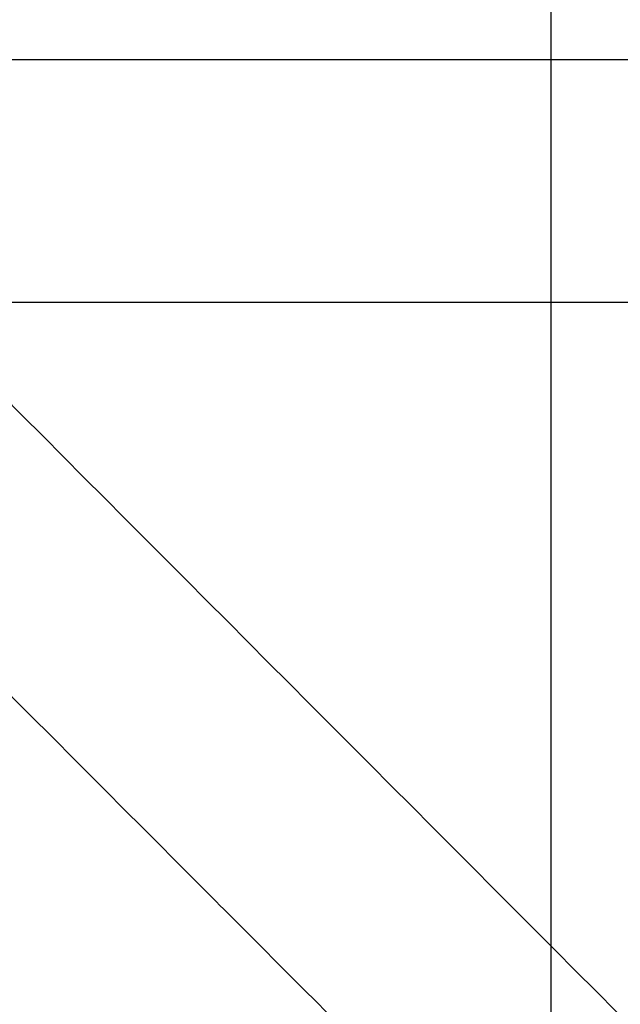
# Model space of a CAD drawing. Header units: millimetres. Extents: x 0 to 284, y -110 to 65.
# Tile 195 of 227: x 234.812 to 235.723, y -36.919 to -35.426. Entities that reach past the tile are written whole.
import ezdxf

# ---------------------------------------------------------------- set-up
doc = ezdxf.new("R2010")
doc.units = ezdxf.units.MM
doc.layers.add('Layer 01', color=7, linetype='Continuous', true_color=0x000000)

# ---------------------------------------------------------------- blocks, each defined once
blk = doc.blocks.new('Block 01')
at = {"layer": 'Layer 01'}
for p, q in [((225.8465, -35.4867, 32.0353), (236.6, -35.4867, 32.0353)), ((230.5, -35.8545, 54.2799), (238.6, -35.8545, 54.2799))]:
    blk.add_line(p, q, dxfattribs=at)
at = {"layer": 'Layer 01', "extrusion": (-1, -2.15617e-13, -1.14291e-13)}
blk.add_arc((0, 0, -235.6175), 56.8059, 304.85095, 355.14905, dxfattribs=at)
at = {"layer": 'Layer 01', "extrusion": (1, 1.61803e-09, -2.32325e-09)}
blk.add_arc((0, 0, 235.6175), 56.8059, 124.85095, 144.70256, dxfattribs=at)
at = {"layer": 'Layer 01'}
for points, degree in [([(225.8465, -35.4867, 32.0353), (231.2232, -35.4867, 32.0353), (236.6, -35.4867, 32.0353)], 2), ([(236.3071, -37.5222, 4.6325), (235.6446, -36.8577, 4.6083), (234.9821, -36.193, 4.5841), (234.3198, -35.5284, 4.5598)], 3), ([(234.3198, -35.5284, -4.5598), (234.9821, -36.193, -4.5841), (235.6446, -36.8577, -4.6083), (236.3071, -37.5222, -4.6325)], 3), ([(235.6349, -38.224, 3.7198), (234.3453, -36.9297, 3.6748), (233.0558, -35.6354, 3.6297)], 2), ([(233.0558, -35.6354, -3.6297), (234.3453, -36.9297, -3.6748), (235.6349, -38.224, -3.7198)], 2)]:
    blk.add_open_spline(points, degree=degree, dxfattribs=at)
for points, weights in [([(236.0977, -37.7533, 3.9907), (235.3837, -37.0375, 3.9654), (234.6695, -36.3215, 3.94), (233.9553, -35.6052, 3.9147)], [0.872704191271, 0.872896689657, 0.873099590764, 0.873314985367]), ([(233.9553, -35.6052, -3.9147), (234.6695, -36.3215, -3.94), (235.3837, -37.0375, -3.9654), (236.0977, -37.7533, -3.9907)], [0.873314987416, 0.87309959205, 0.872896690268, 0.872704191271])]:
    blk.add_rational_spline(points, weights, degree=3, dxfattribs=at)

msp = doc.modelspace()

# ---------------------------------------------------------------- block references
at = {"layer": 'Layer 01'}
msp.add_blockref('Block 01', (0, 0), dxfattribs=at)

doc.saveas('drawing.dxf')
